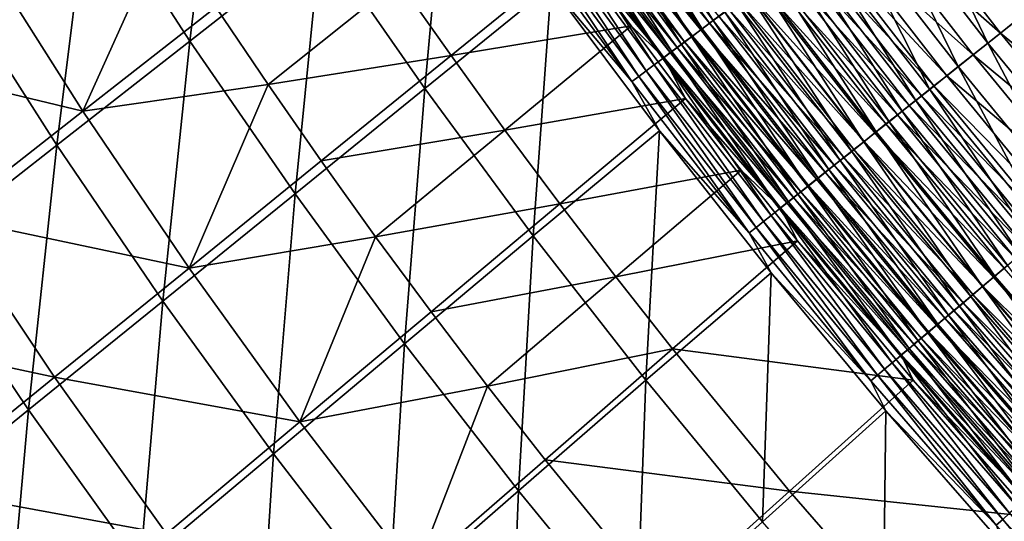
# Model space of a CAD drawing. Header units: metres. Extents: x 0 to 1400, y -1400 to 0.
# Tile 25 of 256: x 252 to 319, y -1030 to -995. Entities that reach past the tile are written whole.
import ezdxf

# ---------------------------------------------------------------- set-up
doc = ezdxf.new("R2010")
doc.units = ezdxf.units.M

msp = doc.modelspace()

# ---------------------------------------------------------------- linework, layer by layer
at = {"layer": 'None'}
for points in [[(263.309021, -996.818848, -422.385925), (256.389526, -986.129639, -422.402466), (265.407898, -979.286072, -450.913696)], [(272.281799, -989.777771, -450.900848), (263.309021, -996.818848, -422.385925), (265.407898, -979.286072, -450.913696)], [(272.281799, -989.777771, -450.900848), (281.013397, -982.923889, -479.205048), (279.444397, -1000.0849, -450.889496)], [(281.013397, -982.923889, -479.205048), (288.135834, -993.026123, -479.276489), (279.444397, -1000.0849, -450.889496)], [(292.407257, -984.3927, -492.293335), (299.259247, -995.413208, -491.302277), (291.601196, -984.962097, -491.264832)], [(299.259247, -995.413208, -491.302277), (292.407257, -984.3927, -492.293335), (300.048615, -994.821289, -492.32782)], [(290.827057, -985.508972, -490.199707), (297.775116, -996.526184, -489.142853), (290.08606, -986.03241, -489.099274)], [(290.142944, -985.976135, -484.013123), (298.402252, -996.042297, -485.160919), (290.728149, -985.562744, -485.114929)], [(299.008453, -995.587708, -486.232269), (291.346649, -985.125793, -486.189209), (290.728149, -985.562744, -485.114929)], [(290.728149, -985.562744, -485.114929), (298.402252, -996.042297, -485.160919), (299.008453, -995.587708, -486.232269)], [(291.601196, -984.962097, -491.264832), (298.501038, -995.981812, -490.240204), (290.827057, -985.508972, -490.199707)], [(290.827057, -985.508972, -490.199707), (298.501038, -995.981812, -490.240204), (297.775116, -996.526184, -489.142853)], [(299.646271, -995.109436, -487.274231), (291.346649, -985.125793, -486.189209), (299.008453, -995.587708, -486.232269)], [(291.601196, -984.962097, -491.264832), (299.259247, -995.413208, -491.302277), (298.501038, -995.981812, -490.240204)], [(318.138336, -996.952637, -500.853241), (310.445831, -987.026306, -500.846344), (312.595703, -985.414734, -501.787323)], [(320.239136, -995.282593, -501.791779), (318.138336, -996.952637, -500.853241), (312.595703, -985.414734, -501.787323)], [(254.174011, -1003.971863, -393.949249), (247.208725, -993.072266, -393.967072), (256.389526, -986.129639, -422.402466)], [(263.309021, -996.818848, -422.385925), (254.174011, -1003.971863, -393.949249), (256.389526, -986.129639, -422.402466)], [(290.08606, -986.03241, -489.099274), (297.082611, -997.045471, -488.011627), (289.379333, -986.531738, -487.964905)], [(289.591919, -986.365417, -482.885742), (297.828552, -996.472595, -484.062073), (290.142944, -985.976135, -484.013123)], [(290.08606, -986.03241, -489.099274), (297.775116, -996.526184, -489.142853), (297.082611, -997.045471, -488.011627)], [(290.142944, -985.976135, -484.013123), (297.828552, -996.472595, -484.062073), (298.402252, -996.042297, -485.160919)], [(289.075867, -986.730042, -481.734619), (288.595673, -987.069336, -480.561768), (296.781952, -997.257629, -481.78952)], [(289.379333, -986.531738, -487.964905), (296.4245, -997.539063, -486.848511), (288.707855, -987.006104, -486.798584)], [(289.075867, -986.730042, -481.734619), (297.288177, -996.877869, -482.937653), (289.591919, -986.365417, -482.885742)], [(289.075867, -986.730042, -481.734619), (296.781952, -997.257629, -481.78952), (297.288177, -996.877869, -482.937653)], [(289.379333, -986.531738, -487.964905), (297.082611, -997.045471, -488.011627), (296.4245, -997.539063, -486.848511)], [(289.591919, -986.365417, -482.885742), (297.288177, -996.877869, -482.937653), (297.828552, -996.472595, -484.062073)], [(318.990814, -996.264282, -498.060455), (311.317352, -986.359924, -498.054108), (309.39566, -987.800415, -497.004822)], [(318.990814, -996.264282, -498.060455), (320.925873, -994.726074, -498.924927), (311.317352, -986.359924, -498.054108)], [(295.214966, -998.446289, -484.434753), (287.474274, -987.877686, -484.378387), (288.07254, -987.455017, -485.602386)], [(295.801666, -998.006226, -485.655518), (288.07254, -987.455017, -485.602386), (288.707855, -987.006104, -486.798584)], [(295.214966, -998.446289, -484.434753), (288.07254, -987.455017, -485.602386), (295.801666, -998.006226, -485.655518)], [(288.595673, -987.069336, -480.561768), (288.152161, -987.382751, -479.369049), (296.310669, -997.611145, -480.619629)], [(288.152161, -987.382751, -479.369049), (289.946777, -990.760559, -478.183105), (295.875183, -997.937866, -479.429871)], [(288.152161, -987.382751, -479.369049), (295.875183, -997.937866, -479.429871), (296.310669, -997.611145, -480.619629)], [(288.595673, -987.069336, -480.561768), (296.310669, -997.611145, -480.619629), (296.781952, -997.257629, -481.78952)], [(288.707855, -987.006104, -486.798584), (296.4245, -997.539063, -486.848511), (295.801666, -998.006226, -485.655518)], [(316.099487, -998.573486, -499.71698), (308.359558, -988.590332, -499.707153), (310.445831, -987.026306, -500.846344)], [(318.138336, -996.952637, -500.853241), (316.099487, -998.573486, -499.71698), (310.445831, -987.026306, -500.846344)], [(286.914032, -988.27356, -483.128693), (294.153687, -999.242493, -481.918121), (286.3927, -988.642029, -481.855316)], [(294.665344, -998.858643, -483.188263), (286.914032, -988.27356, -483.128693), (287.474274, -987.877686, -484.378387)], [(286.914032, -988.27356, -483.128693), (294.665344, -998.858643, -483.188263), (294.153687, -999.242493, -481.918121)], [(295.214966, -998.446289, -484.434753), (294.665344, -998.858643, -483.188263), (287.474274, -987.877686, -484.378387)], [(317.112823, -997.757141, -497.013885), (309.39566, -987.800415, -497.004822), (307.542664, -989.189392, -495.779572)], [(317.112823, -997.757141, -497.013885), (318.990814, -996.264282, -498.060455), (309.39566, -987.800415, -497.004822)], [(293.680908, -999.597229, -480.626404), (285.911163, -988.9823, -480.560425), (286.3927, -988.642029, -481.855316)], [(286.3927, -988.642029, -481.855316), (294.153687, -999.242493, -481.918121), (293.680908, -999.597229, -480.626404)], [(314.133331, -1000.136658, -498.390137), (306.34787, -990.09845, -498.376923), (308.359558, -988.590332, -499.707153)], [(316.099487, -998.573486, -499.71698), (314.133331, -1000.136658, -498.390137), (308.359558, -988.590332, -499.707153)], [(248.9841, -990.66864, -392.824554), (255.958359, -1001.641541, -392.799835), (261.592773, -989.128723, -421.270508)], [(255.958359, -1001.641541, -392.799835), (265.09671, -994.485596, -421.26059), (261.592773, -989.128723, -421.270508)], [(293.680908, -999.597229, -480.626404), (288.135834, -993.026123, -479.276489), (285.911163, -988.9823, -480.560425)], [(315.301788, -999.196838, -495.791748), (307.542664, -989.189392, -495.779572), (306.645111, -989.862244, -495.103027)], [(315.301788, -999.196838, -495.791748), (317.112823, -997.757141, -497.013885), (307.542664, -989.189392, -495.779572)], [(270.53125, -1007.318848, -422.371277), (263.309021, -996.818848, -422.385925), (272.281799, -989.777771, -450.900848)], [(279.444397, -1000.0849, -450.889496), (270.53125, -1007.318848, -422.371277), (272.281799, -989.777771, -450.900848)], [(313.180878, -1000.893921, -497.65744), (305.373413, -990.828979, -497.642395), (306.34787, -990.09845, -498.376923)], [(314.424469, -999.894287, -495.116913), (306.645111, -989.862244, -495.103027), (305.768494, -990.519409, -494.384949)], [(314.133331, -1000.136658, -498.390137), (313.180878, -1000.893921, -497.65744), (306.34787, -990.09845, -498.376923)], [(314.424469, -999.894287, -495.116913), (315.301788, -999.196838, -495.791748), (306.645111, -989.862244, -495.103027)], [(239.641159, -997.719482, -364.447845), (255.958359, -1001.641541, -392.799835), (248.9841, -990.66864, -392.824554)], [(281.251404, -997.816528, -449.782562), (289.946777, -990.760559, -478.183105), (277.625336, -992.653137, -449.78949)], [(293.616699, -995.772156, -478.212738), (289.946777, -990.760559, -478.183105), (281.251404, -997.816528, -449.782562)], [(289.946777, -990.760559, -478.183105), (293.616699, -995.772156, -478.212738), (295.875183, -997.937866, -479.429871)], [(312.25058, -1001.633545, -496.879791), (304.421753, -991.54248, -496.862793), (305.373413, -990.828979, -497.642395)], [(305.768494, -990.519409, -494.384949), (304.914124, -991.159912, -493.626221), (313.567596, -1000.5755, -494.400604)], [(313.180878, -1000.893921, -497.65744), (312.25058, -1001.633545, -496.879791), (305.373413, -990.828979, -497.642395)], [(313.567596, -1000.5755, -494.400604), (314.424469, -999.894287, -495.116913), (305.768494, -990.519409, -494.384949)], [(304.421753, -991.54248, -496.862793), (311.343811, -1002.354492, -496.058105), (303.494171, -992.237915, -496.039063)], [(312.732361, -1001.239563, -493.643768), (304.914124, -991.159912, -493.626221), (304.083038, -991.782898, -492.827972)], [(312.25058, -1001.633545, -496.879791), (311.343811, -1002.354492, -496.058105), (304.421753, -991.54248, -496.862793)], [(304.914124, -991.159912, -493.626221), (312.732361, -1001.239563, -493.643768), (313.567596, -1000.5755, -494.400604)], [(303.494171, -992.237915, -496.039063), (310.46167, -1003.055908, -495.193604), (302.591888, -992.914368, -495.172424)], [(311.91983, -1001.885559, -492.847504), (304.083038, -991.782898, -492.827972), (303.276337, -992.387695, -491.991394)], [(303.494171, -992.237915, -496.039063), (311.343811, -1002.354492, -496.058105), (310.46167, -1003.055908, -495.193604)], [(311.91983, -1001.885559, -492.847504), (312.732361, -1001.239563, -493.643768), (304.083038, -991.782898, -492.827972)], [(277.625336, -992.653137, -449.78949), (265.09671, -994.485596, -421.26059), (268.677551, -999.794495, -421.251343)], [(281.251404, -997.816528, -449.782562), (277.625336, -992.653137, -449.78949), (268.677551, -999.794495, -421.251343)], [(279.444397, -1000.0849, -450.889496), (288.135834, -993.026123, -479.276489), (286.893066, -1010.20166, -450.8797)], [(288.135834, -993.026123, -479.276489), (295.56189, -1002.990967, -479.336884), (286.893066, -1010.20166, -450.8797)], [(295.56189, -1002.990967, -479.336884), (288.135834, -993.026123, -479.276489), (293.680908, -999.597229, -480.626404)], [(302.591888, -992.914368, -495.172424), (309.605377, -1003.736755, -494.287567), (301.716125, -993.570984, -494.26416)], [(310.367126, -1003.120056, -491.141266), (302.495117, -992.973389, -491.117615), (301.740417, -993.539246, -490.207855)], [(311.131073, -1002.512634, -492.012939), (303.276337, -992.387695, -491.991394), (302.495117, -992.973389, -491.117615)], [(310.367126, -1003.120056, -491.141266), (311.131073, -1002.512634, -492.012939), (302.495117, -992.973389, -491.117615)], [(302.591888, -992.914368, -495.172424), (310.46167, -1003.055908, -495.193604), (309.605377, -1003.736755, -494.287567)], [(311.131073, -1002.512634, -492.012939), (311.91983, -1001.885559, -492.847504), (303.276337, -992.387695, -491.991394)], [(254.174011, -1003.971863, -393.949249), (244.877609, -1011.243591, -365.592804), (247.208725, -993.072266, -393.967072)], [(308.776001, -1004.39624, -493.341217), (300.86795, -994.20697, -493.315521), (301.716125, -993.570984, -494.26416)], [(301.740417, -993.539246, -490.207855), (301.013336, -994.084412, -489.263245), (309.629059, -1003.706909, -490.233673)], [(301.716125, -993.570984, -494.26416), (309.605377, -1003.736755, -494.287567), (308.776001, -1004.39624, -493.341217)], [(309.629059, -1003.706909, -490.233673), (310.367126, -1003.120056, -491.141266), (301.740417, -993.539246, -490.207855)], [(307.974701, -1005.033447, -492.355835), (300.048615, -994.821289, -492.32782), (300.86795, -994.20697, -493.315521)], [(300.314911, -994.608032, -488.284973), (308.917908, -1004.2724, -489.29126), (301.013336, -994.084412, -489.263245)], [(307.974701, -1005.033447, -492.355835), (300.86795, -994.20697, -493.315521), (308.776001, -1004.39624, -493.341217)], [(301.013336, -994.084412, -489.263245), (308.917908, -1004.2724, -489.29126), (309.629059, -1003.706909, -490.233673)], [(268.677551, -999.794495, -421.251343), (265.09671, -994.485596, -421.26059), (255.958359, -1001.641541, -392.799835)], [(307.202606, -1005.6474, -491.332703), (299.259247, -995.413208, -491.302277), (300.048615, -994.821289, -492.32782)], [(299.646271, -995.109436, -487.274231), (308.234711, -1004.815674, -488.315277), (300.314911, -994.608032, -488.284973)], [(307.202606, -1005.6474, -491.332703), (300.048615, -994.821289, -492.32782), (307.974701, -1005.033447, -492.355835)], [(300.314911, -994.608032, -488.284973), (308.234711, -1004.815674, -488.315277), (308.917908, -1004.2724, -489.29126)], [(328.823944, -1004.356873, -498.928101), (320.925873, -994.726074, -498.924927), (318.990814, -996.264282, -498.060455)], [(298.402252, -996.042297, -485.160919), (306.95636, -1005.832336, -486.267242), (299.008453, -995.587708, -486.232269)], [(299.259247, -995.413208, -491.302277), (306.460876, -1006.237305, -490.273102), (298.501038, -995.981812, -490.240204)], [(307.580536, -1005.335938, -487.306854), (299.646271, -995.109436, -487.274231), (299.008453, -995.587708, -486.232269)], [(299.008453, -995.587708, -486.232269), (306.95636, -1005.832336, -486.267242), (307.580536, -1005.335938, -487.306854)], [(306.460876, -1006.237305, -490.273102), (299.259247, -995.413208, -491.302277), (307.202606, -1005.6474, -491.332703)], [(308.234711, -1004.815674, -488.315277), (299.646271, -995.109436, -487.274231), (307.580536, -1005.335938, -487.306854)], [(326.101929, -1006.658081, -500.858551), (318.138336, -996.952637, -500.853241), (320.239136, -995.282593, -501.791779)], [(284.949738, -1002.93103, -449.776184), (293.616699, -995.772156, -478.212738), (281.251404, -997.816528, -449.782562)], [(297.366943, -1000.75293, -478.239807), (293.616699, -995.772156, -478.212738), (284.949738, -1002.93103, -449.776184)], [(295.875183, -997.937866, -479.429871), (293.616699, -995.772156, -478.212738), (297.366943, -1000.75293, -478.239807)], [(298.501038, -995.981812, -490.240204), (305.750641, -1006.802124, -489.178253), (297.775116, -996.526184, -489.142853)], [(297.828552, -996.472595, -484.062073), (306.363068, -1006.304199, -485.198273), (298.402252, -996.042297, -485.160919)], [(298.402252, -996.042297, -485.160919), (306.363068, -1006.304199, -485.198273), (306.95636, -1005.832336, -486.267242)], [(298.501038, -995.981812, -490.240204), (306.460876, -1006.237305, -490.273102), (305.750641, -1006.802124, -489.178253)], [(326.935059, -1005.948059, -498.065369), (318.990814, -996.264282, -498.060455), (317.112823, -997.757141, -497.013885)], [(326.935059, -1005.948059, -498.065369), (328.823944, -1004.356873, -498.928101), (318.990814, -996.264282, -498.060455)], [(261.45639, -1014.67627, -393.933563), (254.174011, -1003.971863, -393.949249), (263.309021, -996.818848, -422.385925)], [(270.53125, -1007.318848, -422.371277), (261.45639, -1014.67627, -393.933563), (263.309021, -996.818848, -422.385925)], [(297.082611, -997.045471, -488.011627), (304.428864, -1007.853455, -486.889038), (296.4245, -997.539063, -486.848511)], [(296.781952, -997.257629, -481.78952), (305.272278, -1007.171814, -482.979828), (297.288177, -996.877869, -482.937653)], [(297.775116, -996.526184, -489.142853), (305.072998, -1007.341064, -488.049591), (297.082611, -997.045471, -488.011627)], [(297.082611, -997.045471, -488.011627), (305.072998, -1007.341064, -488.049591), (304.428864, -1007.853455, -486.889038)], [(297.288177, -996.877869, -482.937653), (305.801422, -1006.750916, -484.101837), (297.828552, -996.472595, -484.062073)], [(297.288177, -996.877869, -482.937653), (305.272278, -1007.171814, -482.979828), (305.801422, -1006.750916, -484.101837)], [(297.775116, -996.526184, -489.142853), (305.750641, -1006.802124, -489.178253), (305.072998, -1007.341064, -488.049591)], [(297.828552, -996.472595, -484.062073), (305.801422, -1006.750916, -484.101837), (306.363068, -1006.304199, -485.198273)], [(324.111603, -1008.334839, -499.724548), (316.099487, -998.573486, -499.71698), (318.138336, -996.952637, -500.853241)], [(326.101929, -1006.658081, -500.858551), (324.111603, -1008.334839, -499.724548), (318.138336, -996.952637, -500.853241)], [(239.641159, -997.719482, -364.447845), (246.658722, -1008.915833, -364.419525), (255.958359, -1001.641541, -392.799835)], [(296.4245, -997.539063, -486.848511), (303.819122, -1008.33844, -485.698669), (295.801666, -998.006226, -485.655518)], [(296.310669, -997.611145, -480.619629), (295.875183, -997.937866, -479.429871), (304.314636, -1007.933716, -480.666595)], [(296.781952, -997.257629, -481.78952), (296.310669, -997.611145, -480.619629), (304.776398, -1007.566284, -481.834106)], [(296.310669, -997.611145, -480.619629), (304.314636, -1007.933716, -480.666595), (304.776398, -1007.566284, -481.834106)], [(296.4245, -997.539063, -486.848511), (304.428864, -1007.853455, -486.889038), (303.819122, -1008.33844, -485.698669)], [(296.781952, -997.257629, -481.78952), (304.776398, -1007.566284, -481.834106), (305.272278, -1007.171814, -482.979828)], [(325.101776, -1007.492432, -497.020874), (317.112823, -997.757141, -497.013885), (315.301788, -999.196838, -495.791748)], [(325.101776, -1007.492432, -497.020874), (326.935059, -1005.948059, -498.065369), (317.112823, -997.757141, -497.013885)], [(268.677551, -999.794495, -421.251343), (272.334778, -1005.05426, -421.242706), (281.251404, -997.816528, -449.782562)], [(272.334778, -1005.05426, -421.242706), (284.949738, -1002.93103, -449.776184), (281.251404, -997.816528, -449.782562)], [(294.665344, -998.858643, -483.188263), (295.214966, -998.446289, -484.434753), (302.706268, -1009.223816, -483.236633)], [(303.244629, -1008.795471, -484.480499), (295.214966, -998.446289, -484.434753), (295.801666, -998.006226, -485.655518)], [(302.706268, -1009.223816, -483.236633), (295.214966, -998.446289, -484.434753), (303.244629, -1008.795471, -484.480499)], [(295.801666, -998.006226, -485.655518), (303.819122, -1008.33844, -485.698669), (303.244629, -1008.795471, -484.480499)], [(295.875183, -997.937866, -479.429871), (297.366943, -1000.75293, -478.239807), (303.887787, -1008.273376, -479.479218)], [(295.875183, -997.937866, -479.429871), (303.887787, -1008.273376, -479.479218), (304.314636, -1007.933716, -480.666595)], [(294.153687, -999.242493, -481.918121), (294.665344, -998.858643, -483.188263), (302.204926, -1009.622742, -481.969086)], [(302.204926, -1009.622742, -481.969086), (294.665344, -998.858643, -483.188263), (302.706268, -1009.223816, -483.236633)], [(322.192108, -1009.952026, -498.400299), (314.133331, -1000.136658, -498.390137), (316.099487, -998.573486, -499.71698)], [(324.111603, -1008.334839, -499.724548), (322.192108, -1009.952026, -498.400299), (316.099487, -998.573486, -499.71698)], [(255.958359, -1001.641541, -392.799835), (263.254852, -1012.416443, -392.778168), (268.677551, -999.794495, -421.251343)], [(263.254852, -1012.416443, -392.778168), (272.334778, -1005.05426, -421.242706), (268.677551, -999.794495, -421.251343)], [(294.153687, -999.242493, -481.918121), (301.741486, -1009.991516, -480.679962), (293.680908, -999.597229, -480.626404)], [(301.741486, -1009.991516, -480.679962), (295.56189, -1002.990967, -479.336884), (293.680908, -999.597229, -480.626404)], [(301.741486, -1009.991516, -480.679962), (294.153687, -999.242493, -481.918121), (302.204926, -1009.622742, -481.969086)], [(323.33371, -1008.981934, -495.801117), (315.301788, -999.196838, -495.791748), (314.424469, -999.894287, -495.116913)], [(323.33371, -1008.981934, -495.801117), (325.101776, -1007.492432, -497.020874), (315.301788, -999.196838, -495.791748)], [(278.053864, -1017.623535, -422.358704), (270.53125, -1007.318848, -422.371277), (279.444397, -1000.0849, -450.889496)], [(286.893066, -1010.20166, -450.8797), (278.053864, -1017.623535, -422.358704), (279.444397, -1000.0849, -450.889496)], [(321.262146, -1010.735535, -497.669037), (313.180878, -1000.893921, -497.65744), (314.133331, -1000.136658, -498.390137)], [(322.477142, -1009.703552, -495.127594), (314.424469, -999.894287, -495.116913), (313.567596, -1000.5755, -494.400604)], [(322.192108, -1009.952026, -498.400299), (321.262146, -1010.735535, -497.669037), (314.133331, -1000.136658, -498.390137)], [(322.477142, -1009.703552, -495.127594), (323.33371, -1008.981934, -495.801117), (314.424469, -999.894287, -495.116913)], [(288.719757, -1007.995667, -449.770325), (297.366943, -1000.75293, -478.239807), (284.949738, -1002.93103, -449.776184)], [(301.179871, -1005.678711, -478.264191), (297.366943, -1000.75293, -478.239807), (288.719757, -1007.995667, -449.770325)], [(297.366943, -1000.75293, -478.239807), (301.179871, -1005.678711, -478.264191), (303.887787, -1008.273376, -479.479218)], [(320.353821, -1011.500854, -496.892883), (312.25058, -1001.633545, -496.879791), (313.180878, -1000.893921, -497.65744)], [(313.567596, -1000.5755, -494.400604), (312.732361, -1001.239563, -493.643768), (321.640472, -1010.408447, -494.412689)], [(321.262146, -1010.735535, -497.669037), (320.353821, -1011.500854, -496.892883), (313.180878, -1000.893921, -497.65744)], [(321.640472, -1010.408447, -494.412689), (322.477142, -1009.703552, -495.127594), (313.567596, -1000.5755, -494.400604)], [(246.658722, -1008.915833, -364.419525), (263.254852, -1012.416443, -392.778168), (255.958359, -1001.641541, -392.799835)], [(319.468353, -1012.246887, -496.072754), (311.343811, -1002.354492, -496.058105), (312.25058, -1001.633545, -496.879791)], [(320.82489, -1011.095581, -493.657288), (312.732361, -1001.239563, -493.643768), (311.91983, -1001.885559, -492.847504)], [(320.353821, -1011.500854, -496.892883), (319.468353, -1012.246887, -496.072754), (312.25058, -1001.633545, -496.879791)], [(312.732361, -1001.239563, -493.643768), (320.82489, -1011.095581, -493.657288), (321.640472, -1010.408447, -494.412689)], [(311.343811, -1002.354492, -496.058105), (318.606934, -1012.972717, -495.2099), (310.46167, -1003.055908, -495.193604)], [(320.031433, -1011.764099, -492.862488), (311.91983, -1001.885559, -492.847504), (311.131073, -1002.512634, -492.012939)], [(319.468353, -1012.246887, -496.072754), (318.606934, -1012.972717, -495.2099), (311.343811, -1002.354492, -496.058105)], [(320.031433, -1011.764099, -492.862488), (320.82489, -1011.095581, -493.657288), (311.91983, -1001.885559, -492.847504)], [(284.949738, -1002.93103, -449.776184), (272.334778, -1005.05426, -421.242706), (276.06781, -1010.263855, -421.234711)], [(288.719757, -1007.995667, -449.770325), (284.949738, -1002.93103, -449.776184), (276.06781, -1010.263855, -421.234711)], [(286.893066, -1010.20166, -450.8797), (295.56189, -1002.990967, -479.336884), (294.625275, -1020.122192, -450.871582)], [(295.56189, -1002.990967, -479.336884), (303.234375, -1012.738281, -479.385895), (294.625275, -1020.122192, -450.871582)], [(303.234375, -1012.738281, -479.385895), (295.56189, -1002.990967, -479.336884), (301.741486, -1009.991516, -480.679962)], [(310.46167, -1003.055908, -495.193604), (317.77066, -1013.677368, -494.305511), (309.605377, -1003.736755, -494.287567)], [(318.515015, -1013.041809, -491.159454), (310.367126, -1003.120056, -491.141266), (309.629059, -1003.706909, -490.233673)], [(319.261139, -1012.413147, -492.02951), (311.131073, -1002.512634, -492.012939), (310.367126, -1003.120056, -491.141266)], [(318.515015, -1013.041809, -491.159454), (319.261139, -1012.413147, -492.02951), (310.367126, -1003.120056, -491.141266)], [(310.46167, -1003.055908, -495.193604), (318.606934, -1012.972717, -495.2099), (317.77066, -1013.677368, -494.305511)], [(319.261139, -1012.413147, -492.02951), (320.031433, -1011.764099, -492.862488), (311.131073, -1002.512634, -492.012939)], [(309.605377, -1003.736755, -494.287567), (316.960632, -1014.359924, -493.360931), (308.776001, -1004.39624, -493.341217)], [(309.629059, -1003.706909, -490.233673), (308.917908, -1004.2724, -489.29126), (317.794098, -1013.649231, -490.253479)], [(309.605377, -1003.736755, -494.287567), (317.77066, -1013.677368, -494.305511), (316.960632, -1014.359924, -493.360931)], [(317.794098, -1013.649231, -490.253479), (318.515015, -1013.041809, -491.159454), (309.629059, -1003.706909, -490.233673)], [(252.220245, -1022.162476, -365.576721), (244.877609, -1011.243591, -365.592804), (254.174011, -1003.971863, -393.949249)], [(261.45639, -1014.67627, -393.933563), (252.220245, -1022.162476, -365.576721), (254.174011, -1003.971863, -393.949249)], [(316.177948, -1015.01947, -492.37735), (307.974701, -1005.033447, -492.355835), (308.776001, -1004.39624, -493.341217)], [(308.234711, -1004.815674, -488.315277), (317.099426, -1014.234619, -489.312805), (308.917908, -1004.2724, -489.29126)], [(308.776001, -1004.39624, -493.341217), (316.960632, -1014.359924, -493.360931), (316.177948, -1015.01947, -492.37735)], [(308.917908, -1004.2724, -489.29126), (317.099426, -1014.234619, -489.312805), (317.794098, -1013.649231, -490.253479)], [(276.06781, -1010.263855, -421.234711), (272.334778, -1005.05426, -421.242706), (263.254852, -1012.416443, -392.778168)], [(315.423737, -1015.65509, -491.356049), (307.202606, -1005.6474, -491.332703), (307.974701, -1005.033447, -492.355835)], [(316.431946, -1014.797119, -488.338531), (308.234711, -1004.815674, -488.315277), (307.580536, -1005.335938, -487.306854)], [(315.423737, -1015.65509, -491.356049), (307.974701, -1005.033447, -492.355835), (316.177948, -1015.01947, -492.37735)], [(317.099426, -1014.234619, -489.312805), (308.234711, -1004.815674, -488.315277), (316.431946, -1014.797119, -488.338531)], [(292.560913, -1013.00946, -449.765015), (301.179871, -1005.678711, -478.264191), (288.719757, -1007.995667, -449.770325)], [(305.054749, -1010.548889, -478.28595), (301.179871, -1005.678711, -478.264191), (292.560913, -1013.00946, -449.765015)], [(303.887787, -1008.273376, -479.479218), (301.179871, -1005.678711, -478.264191), (305.054749, -1010.548889, -478.28595)], [(306.363068, -1006.304199, -485.198273), (315.182831, -1015.849854, -486.294098), (306.95636, -1005.832336, -486.267242)], [(314.699097, -1016.265747, -490.29834), (306.460876, -1006.237305, -490.273102), (307.202606, -1005.6474, -491.332703)], [(306.95636, -1005.832336, -486.267242), (315.792755, -1015.335754, -487.331879), (307.580536, -1005.335938, -487.306854)], [(306.95636, -1005.832336, -486.267242), (315.182831, -1015.849854, -486.294098), (315.792755, -1015.335754, -487.331879)], [(314.699097, -1016.265747, -490.29834), (307.202606, -1005.6474, -491.332703), (315.423737, -1015.65509, -491.356049)], [(307.580536, -1005.335938, -487.306854), (315.792755, -1015.335754, -487.331879), (316.431946, -1014.797119, -488.338531)], [(306.460876, -1006.237305, -490.273102), (314.005127, -1016.850586, -489.205414), (305.750641, -1006.802124, -489.178253)], [(305.801422, -1006.750916, -484.101837), (314.602936, -1016.338562, -485.226959), (306.363068, -1006.304199, -485.198273)], [(306.363068, -1006.304199, -485.198273), (314.602936, -1016.338562, -485.226959), (315.182831, -1015.849854, -486.294098)], [(314.005127, -1016.850586, -489.205414), (306.460876, -1006.237305, -490.273102), (314.699097, -1016.265747, -490.29834)], [(304.776398, -1007.566284, -481.834106), (313.53656, -1017.237488, -483.012146), (305.272278, -1007.171814, -482.979828)], [(305.750641, -1006.802124, -489.178253), (313.342926, -1017.408752, -488.078705), (305.072998, -1007.341064, -488.049591)], [(305.272278, -1007.171814, -482.979828), (314.053925, -1016.801331, -484.132324), (305.801422, -1006.750916, -484.101837)], [(305.272278, -1007.171814, -482.979828), (313.53656, -1017.237488, -483.012146), (314.053925, -1016.801331, -484.132324)], [(305.750641, -1006.802124, -489.178253), (314.005127, -1016.850586, -489.205414), (313.342926, -1017.408752, -488.078705)], [(305.801422, -1006.750916, -484.101837), (314.053925, -1016.801331, -484.132324), (314.602936, -1016.338562, -485.226959)], [(269.05365, -1025.178833, -393.920074), (261.45639, -1014.67627, -393.933563), (270.53125, -1007.318848, -422.371277)], [(278.053864, -1017.623535, -422.358704), (269.05365, -1025.178833, -393.920074), (270.53125, -1007.318848, -422.371277)], [(304.428864, -1007.853455, -486.889038), (312.11731, -1018.441833, -485.73175), (303.819122, -1008.33844, -485.698669)], [(304.776398, -1007.566284, -481.834106), (304.314636, -1007.933716, -480.666595), (313.051636, -1017.646301, -481.868286)], [(305.072998, -1007.341064, -488.049591), (312.713379, -1017.939392, -486.920135), (304.428864, -1007.853455, -486.889038)], [(304.428864, -1007.853455, -486.889038), (312.713379, -1017.939392, -486.920135), (312.11731, -1018.441833, -485.73175)], [(304.776398, -1007.566284, -481.834106), (313.051636, -1017.646301, -481.868286), (313.53656, -1017.237488, -483.012146)], [(305.072998, -1007.341064, -488.049591), (313.342926, -1017.408752, -488.078705), (312.713379, -1017.939392, -486.920135)], [(276.06781, -1010.263855, -421.234711), (279.876068, -1015.422119, -421.227386), (288.719757, -1007.995667, -449.770325)], [(279.876068, -1015.422119, -421.227386), (292.560913, -1013.00946, -449.765015), (288.719757, -1007.995667, -449.770325)], [(303.819122, -1008.33844, -485.698669), (311.555603, -1018.915344, -484.515594), (303.244629, -1008.795471, -484.480499)], [(303.819122, -1008.33844, -485.698669), (312.11731, -1018.441833, -485.73175), (311.555603, -1018.915344, -484.515594)], [(304.314636, -1007.933716, -480.666595), (303.887787, -1008.273376, -479.479218), (312.599945, -1018.0271, -480.702637)], [(303.887787, -1008.273376, -479.479218), (305.054749, -1010.548889, -478.28595), (312.182251, -1018.379333, -479.517059)], [(303.887787, -1008.273376, -479.479218), (312.182251, -1018.379333, -479.517059), (312.599945, -1018.0271, -480.702637)], [(304.314636, -1007.933716, -480.666595), (312.599945, -1018.0271, -480.702637), (313.051636, -1017.646301, -481.868286)], [(237.199203, -1016.314636, -336.123566), (254.013474, -1019.907043, -364.394623), (246.658722, -1008.915833, -364.419525)], [(246.658722, -1008.915833, -364.419525), (254.013474, -1019.907043, -364.394623), (263.254852, -1012.416443, -392.778168)], [(302.706268, -1009.223816, -483.236633), (310.538727, -1019.772766, -482.008179), (302.204926, -1009.622742, -481.969086)], [(311.029144, -1019.359253, -483.273712), (302.706268, -1009.223816, -483.236633), (303.244629, -1008.795471, -484.480499)], [(310.538727, -1019.772766, -482.008179), (302.706268, -1009.223816, -483.236633), (311.029144, -1019.359253, -483.273712)], [(303.244629, -1008.795471, -484.480499), (311.555603, -1018.915344, -484.515594), (311.029144, -1019.359253, -483.273712)], [(302.204926, -1009.622742, -481.969086), (310.085236, -1020.155151, -480.721039), (301.741486, -1009.991516, -480.679962)], [(310.538727, -1019.772766, -482.008179), (310.085236, -1020.155151, -480.721039), (302.204926, -1009.622742, -481.969086)], [(263.254852, -1012.416443, -392.778168), (270.86911, -1022.983643, -392.759613), (276.06781, -1010.263855, -421.234711)], [(270.86911, -1022.983643, -392.759613), (279.876068, -1015.422119, -421.227386), (276.06781, -1010.263855, -421.234711)], [(285.874664, -1027.726807, -422.348267), (278.053864, -1017.623535, -422.358704), (286.893066, -1010.20166, -450.8797)], [(294.625275, -1020.122192, -450.871582), (285.874664, -1027.726807, -422.348267), (286.893066, -1010.20166, -450.8797)], [(296.472595, -1017.971436, -449.760223), (305.054749, -1010.548889, -478.28595), (292.560913, -1013.00946, -449.765015)], [(312.986633, -1020.119324, -478.321564), (305.054749, -1010.548889, -478.28595), (296.472595, -1017.971436, -449.760223)], [(310.085236, -1020.155151, -480.721039), (303.234375, -1012.738281, -479.385895), (301.741486, -1009.991516, -480.679962)], [(305.054749, -1010.548889, -478.28595), (312.986633, -1020.119324, -478.321564), (312.182251, -1018.379333, -479.517059)], [(252.220245, -1022.162476, -365.576721), (242.823395, -1029.782715, -337.301819), (244.877609, -1011.243591, -365.592804)], [(254.013474, -1019.907043, -364.394623), (270.86911, -1022.983643, -392.759613), (263.254852, -1012.416443, -392.778168)], [(327.659058, -1022.079529, -492.041046), (319.261139, -1012.413147, -492.02951), (318.515015, -1013.041809, -491.159454)], [(327.020203, -1022.655334, -495.221222), (318.606934, -1012.972717, -495.2099), (319.468353, -1012.246887, -496.072754)], [(292.560913, -1013.00946, -449.765015), (279.876068, -1015.422119, -421.227386), (283.758972, -1020.528076, -421.220734)], [(296.472595, -1017.971436, -449.760223), (292.560913, -1013.00946, -449.765015), (283.758972, -1020.528076, -421.220734)], [(294.625275, -1020.122192, -450.871582), (303.234375, -1012.738281, -479.385895), (302.63678, -1029.839355, -450.865204)], [(303.234375, -1012.738281, -479.385895), (311.118347, -1022.229431, -479.423584), (302.63678, -1029.839355, -450.865204)], [(311.118347, -1022.229431, -479.423584), (303.234375, -1012.738281, -479.385895), (310.085236, -1020.155151, -480.721039)], [(318.606934, -1012.972717, -495.2099), (326.204498, -1023.383301, -494.318024), (317.77066, -1013.677368, -494.305511)], [(326.931274, -1022.729004, -491.172089), (318.515015, -1013.041809, -491.159454), (317.794098, -1013.649231, -490.253479)], [(326.931274, -1022.729004, -491.172089), (327.659058, -1022.079529, -492.041046), (318.515015, -1013.041809, -491.159454)], [(327.020203, -1022.655334, -495.221222), (326.204498, -1023.383301, -494.318024), (318.606934, -1012.972717, -495.2099)], [(317.77066, -1013.677368, -494.305511), (325.414368, -1024.088379, -493.374634), (316.960632, -1014.359924, -493.360931)], [(317.794098, -1013.649231, -490.253479), (317.099426, -1014.234619, -489.312805), (326.228027, -1023.356628, -490.267303)], [(317.77066, -1013.677368, -494.305511), (326.204498, -1023.383301, -494.318024), (325.414368, -1024.088379, -493.374634)], [(326.228027, -1023.356628, -490.267303), (326.931274, -1022.729004, -491.172089), (317.794098, -1013.649231, -490.253479)], [(259.892365, -1032.871582, -365.562927), (252.220245, -1022.162476, -365.576721), (261.45639, -1014.67627, -393.933563)], [(269.05365, -1025.178833, -393.920074), (259.892365, -1032.871582, -365.562927), (261.45639, -1014.67627, -393.933563)], [(316.960632, -1014.359924, -493.360931), (324.650879, -1024.769775, -492.392303), (316.177948, -1015.01947, -492.37735)], [(325.550323, -1023.961487, -489.327789), (317.099426, -1014.234619, -489.312805), (316.431946, -1014.797119, -488.338531)], [(316.960632, -1014.359924, -493.360931), (325.414368, -1024.088379, -493.374634), (324.650879, -1024.769775, -492.392303)], [(317.099426, -1014.234619, -489.312805), (325.550323, -1023.961487, -489.327789), (326.228027, -1023.356628, -490.267303)], [(315.182831, -1015.849854, -486.294098), (324.275452, -1025.099243, -487.349274), (315.792755, -1015.335754, -487.331879)], [(323.9151, -1025.426514, -491.372314), (315.423737, -1015.65509, -491.356049), (316.177948, -1015.01947, -492.37735)], [(315.792755, -1015.335754, -487.331879), (324.899109, -1024.542603, -488.354736), (316.431946, -1014.797119, -488.338531)], [(315.792755, -1015.335754, -487.331879), (324.275452, -1025.099243, -487.349274), (324.899109, -1024.542603, -488.354736)], [(316.177948, -1015.01947, -492.37735), (324.650879, -1024.769775, -492.392303), (323.9151, -1025.426514, -491.372314)], [(316.431946, -1014.797119, -488.338531), (324.899109, -1024.542603, -488.354736), (325.550323, -1023.961487, -489.327789)], [(283.758972, -1020.528076, -421.220734), (279.876068, -1015.422119, -421.227386), (270.86911, -1022.983643, -392.759613)], [(314.602936, -1016.338562, -485.226959), (323.680267, -1025.630615, -486.312744), (315.182831, -1015.849854, -486.294098)], [(323.208099, -1026.057495, -490.315887), (314.699097, -1016.265747, -490.29834), (315.423737, -1015.65509, -491.356049)], [(315.182831, -1015.849854, -486.294098), (323.680267, -1025.630615, -486.312744), (324.275452, -1025.099243, -487.349274)], [(323.208099, -1026.057495, -490.315887), (315.423737, -1015.65509, -491.356049), (323.9151, -1025.426514, -491.372314)], [(237.199203, -1016.314636, -336.123566), (244.612213, -1027.530396, -336.096344), (254.013474, -1019.907043, -364.394623)], [(322.531006, -1026.661865, -489.224304), (314.005127, -1016.850586, -489.205414), (314.699097, -1016.265747, -490.29834)], [(314.053925, -1016.801331, -484.132324), (323.114349, -1026.135742, -485.246857), (314.602936, -1016.338562, -485.226959)], [(314.602936, -1016.338562, -485.226959), (323.114349, -1026.135742, -485.246857), (323.680267, -1025.630615, -486.312744)], [(322.531006, -1026.661865, -489.224304), (314.699097, -1016.265747, -490.29834), (323.208099, -1026.057495, -490.315887)], [(313.051636, -1017.646301, -481.868286), (322.073456, -1027.064941, -483.034637), (313.53656, -1017.237488, -483.012146)], [(314.005127, -1016.850586, -489.205414), (321.884796, -1027.238647, -488.098938), (313.342926, -1017.408752, -488.078705)], [(313.53656, -1017.237488, -483.012146), (322.578491, -1026.614014, -484.153534), (314.053925, -1016.801331, -484.132324)], [(313.53656, -1017.237488, -483.012146), (322.073456, -1027.064941, -483.034637), (322.578491, -1026.614014, -484.153534)], [(322.531006, -1026.661865, -489.224304), (321.884796, -1027.238647, -488.098938), (314.005127, -1016.850586, -489.205414)], [(314.053925, -1016.801331, -484.132324), (322.578491, -1026.614014, -484.153534), (323.114349, -1026.135742, -485.246857)], [(276.963593, -1035.472778, -393.908905), (269.05365, -1025.178833, -393.920074), (278.053864, -1017.623535, -422.358704)], [(285.874664, -1027.726807, -422.348267), (276.963593, -1035.472778, -393.908905), (278.053864, -1017.623535, -422.358704)], [(283.758972, -1020.528076, -421.220734), (287.715942, -1025.580688, -421.214752), (296.472595, -1017.971436, -449.760223)], [(287.715942, -1025.580688, -421.214752), (304.504669, -1027.735718, -449.752289), (296.472595, -1017.971436, -449.760223)], [(304.504669, -1027.735718, -449.752289), (312.986633, -1020.119324, -478.321564), (296.472595, -1017.971436, -449.760223)], [(312.713379, -1017.939392, -486.920135), (320.688629, -1028.306519, -485.75473), (312.11731, -1018.441833, -485.73175)], [(312.599945, -1018.0271, -480.702637), (312.182251, -1018.379333, -479.517059), (321.158905, -1027.88147, -480.727661)], [(313.051636, -1017.646301, -481.868286), (312.599945, -1018.0271, -480.702637), (321.600006, -1027.487671, -481.892029)], [(312.599945, -1018.0271, -480.702637), (321.158905, -1027.88147, -480.727661), (321.600006, -1027.487671, -481.892029)], [(313.342926, -1017.408752, -488.078705), (321.270416, -1027.787109, -486.941742), (312.713379, -1017.939392, -486.920135)], [(312.713379, -1017.939392, -486.920135), (321.270416, -1027.787109, -486.941742), (320.688629, -1028.306519, -485.75473)], [(321.600006, -1027.487671, -481.892029), (322.073456, -1027.064941, -483.034637), (313.051636, -1017.646301, -481.868286)], [(313.342926, -1017.408752, -488.078705), (321.884796, -1027.238647, -488.098938), (321.270416, -1027.787109, -486.941742)], [(312.11731, -1018.441833, -485.73175), (320.14032, -1028.796021, -484.539948), (311.555603, -1018.915344, -484.515594)], [(312.11731, -1018.441833, -485.73175), (320.688629, -1028.306519, -485.75473), (320.14032, -1028.796021, -484.539948)], [(312.182251, -1018.379333, -479.517059), (312.986633, -1020.119324, -478.321564), (320.750946, -1028.24585, -479.543365)], [(312.182251, -1018.379333, -479.517059), (320.750946, -1028.24585, -479.543365), (321.158905, -1027.88147, -480.727661)], [(319.1474, -1029.682617, -482.035339), (310.538727, -1019.772766, -482.008179), (311.029144, -1019.359253, -483.273712)], [(311.555603, -1018.915344, -484.515594), (319.626282, -1029.255005, -483.299469), (311.029144, -1019.359253, -483.273712)], [(311.029144, -1019.359253, -483.273712), (319.626282, -1029.255005, -483.299469), (319.1474, -1029.682617, -482.035339)], [(311.555603, -1018.915344, -484.515594), (320.14032, -1028.796021, -484.539948), (319.626282, -1029.255005, -483.299469)], [(244.612213, -1027.530396, -336.096344), (261.700897, -1030.682495, -364.373291), (254.013474, -1019.907043, -364.394623)], [(254.013474, -1019.907043, -364.394623), (261.700897, -1030.682495, -364.373291), (270.86911, -1022.983643, -392.759613)], [(318.704468, -1030.078125, -480.749573), (310.085236, -1020.155151, -480.721039), (310.538727, -1019.772766, -482.008179)], [(318.704468, -1030.078125, -480.749573), (310.538727, -1019.772766, -482.008179), (319.1474, -1029.682617, -482.035339)], [(270.86911, -1022.983643, -392.759613), (278.796387, -1033.333862, -392.744232), (283.758972, -1020.528076, -421.220734)], [(278.796387, -1033.333862, -392.744232), (287.715942, -1025.580688, -421.214752), (283.758972, -1020.528076, -421.220734)], [(293.98938, -1037.621094, -422.340057), (285.874664, -1027.726807, -422.348267), (294.625275, -1020.122192, -450.871582)], [(302.63678, -1029.839355, -450.865204), (293.98938, -1037.621094, -422.340057), (294.625275, -1020.122192, -450.871582)], [(321.199829, -1029.507935, -478.346924), (312.986633, -1020.119324, -478.321564), (304.504669, -1027.735718, -449.752289)], [(318.704468, -1030.078125, -480.749573), (311.118347, -1022.229431, -479.423584), (310.085236, -1020.155151, -480.721039)], [(312.986633, -1020.119324, -478.321564), (321.199829, -1029.507935, -478.346924), (320.750946, -1028.24585, -479.543365)], [(250.570282, -1040.705811, -337.287292), (242.823395, -1029.782715, -337.301819), (252.220245, -1022.162476, -365.576721)], [(259.892365, -1032.871582, -365.562927), (250.570282, -1040.705811, -337.287292), (252.220245, -1022.162476, -365.576721)], [(302.63678, -1029.839355, -450.865204), (311.118347, -1022.229431, -479.423584), (310.917694, -1039.34082, -450.860565)], [(311.118347, -1022.229431, -479.423584), (319.257874, -1031.52063, -479.450409), (310.917694, -1039.34082, -450.860565)], [(319.257874, -1031.52063, -479.450409), (311.118347, -1022.229431, -479.423584), (318.704468, -1030.078125, -480.749573)], [(261.700897, -1030.682495, -364.373291), (278.796387, -1033.333862, -392.744232), (270.86911, -1022.983643, -392.759613)], [(267.891632, -1043.363403, -365.551544), (259.892365, -1032.871582, -365.562927), (269.05365, -1025.178833, -393.920074)], [(276.963593, -1035.472778, -393.908905), (267.891632, -1043.363403, -365.551544), (269.05365, -1025.178833, -393.920074)], [(295.849213, -1035.521118, -421.204803), (287.715942, -1025.580688, -421.214752), (278.796387, -1033.333862, -392.744232)], [(304.504669, -1027.735718, -449.752289), (287.715942, -1025.580688, -421.214752), (295.849213, -1035.521118, -421.204803)], [(235.052277, -1035.29126, -307.886169), (252.373032, -1038.521362, -336.072998), (244.612213, -1027.530396, -336.096344)], [(244.612213, -1027.530396, -336.096344), (252.373032, -1038.521362, -336.072998), (261.700897, -1030.682495, -364.373291)], [(285.181793, -1045.549927, -393.900146), (276.963593, -1035.472778, -393.908905), (285.874664, -1027.726807, -422.348267)], [(293.98938, -1037.621094, -422.340057), (285.181793, -1045.549927, -393.900146), (285.874664, -1027.726807, -422.348267)], [(312.809357, -1037.279541, -449.746552), (304.504669, -1027.735718, -449.752289), (295.849213, -1035.521118, -421.204803)], [(312.809357, -1037.279541, -449.746552), (321.199829, -1029.507935, -478.346924), (304.504669, -1027.735718, -449.752289)], [(312.809357, -1037.279541, -449.746552), (329.650757, -1038.662842, -478.362), (321.199829, -1029.507935, -478.346924)], [(319.626282, -1029.255005, -483.299469), (328.023254, -1039.342407, -482.050476), (319.1474, -1029.682617, -482.035339)], [(327.591431, -1039.75061, -480.765503), (318.704468, -1030.078125, -480.749573), (319.1474, -1029.682617, -482.035339)], [(319.1474, -1029.682617, -482.035339), (328.023254, -1039.342407, -482.050476), (327.591431, -1039.75061, -480.765503)]]:
    msp.add_3dface(points, dxfattribs=at)

doc.saveas('drawing.dxf')
